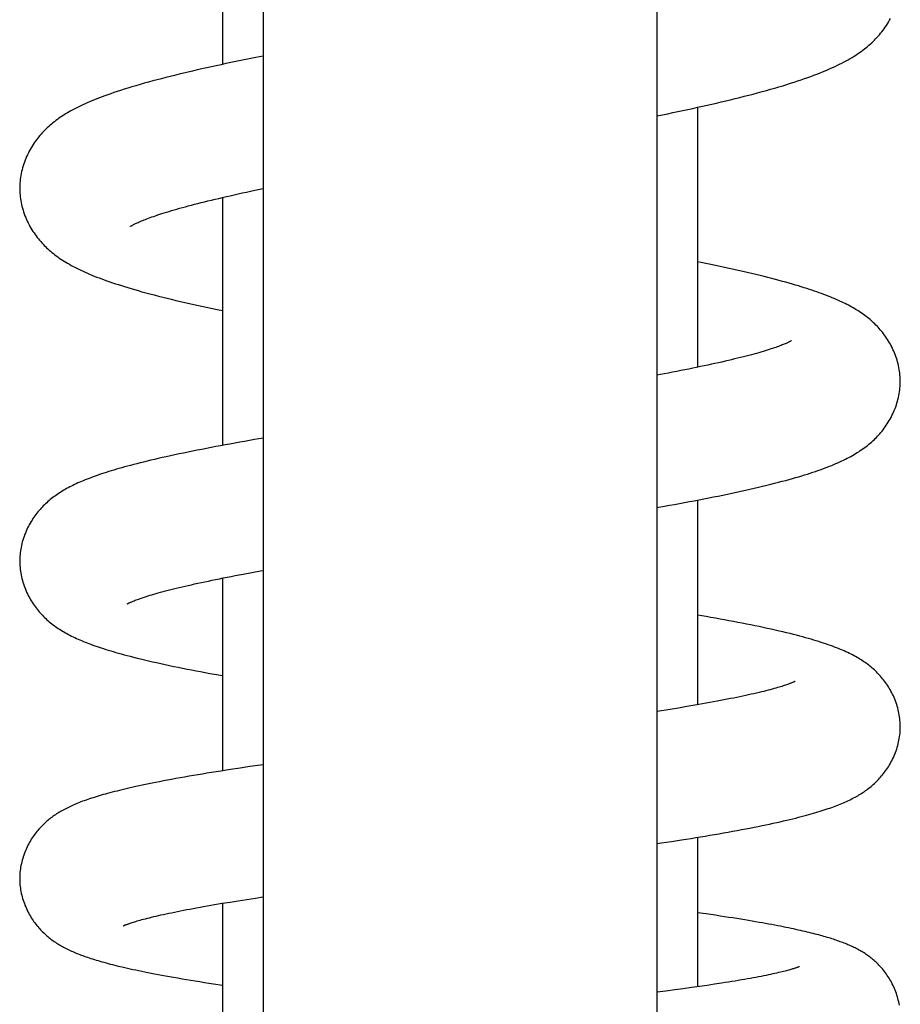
# Model space of a CAD drawing. Header units: millimetres. Extents: x 117 to 1320, y -43 to 1845.
# Tile 67 of 106: x 248 to 286, y 1375 to 1418. Entities that reach past the tile are written whole.
import ezdxf

# ---------------------------------------------------------------- set-up
doc = ezdxf.new("R2010")
doc.units = ezdxf.units.MM
doc.header["$LTSCALE"] = 65.395
doc.layers.get('0').update_dxf_attribs({"linetype": 'CONTINUOUS'})

msp = doc.modelspace()

# ---------------------------------------------------------------- linework, layer by layer
at = {"color": 7, "linetype": 'Continuous'}
for p, q in [((258.98, 1623.191), (258.98, 1370.633)), ((275.98, 1623.191), (275.98, 1370.633)), ((257.23, 1428.703), (257.23, 1415.618)), ((258.98, 1415.979), (258.671, 1415.917)), ((277.73, 1413.765), (277.73, 1402.544)), ((275.98, 1413.395), (276.222, 1413.444)), ((257.23, 1409.874), (257.23, 1399.172)), ((258.629, 1410.184), (258.98, 1410.258)), ((276.289, 1402.26), (275.98, 1402.202)), ((258.618, 1399.422), (258.187, 1399.346)), ((258.98, 1399.484), (258.618, 1399.422)), ((277.73, 1396.81), (277.73, 1387.973)), ((275.98, 1396.488), (276.309, 1396.547)), ((257.23, 1393.441), (257.23, 1385.124)), ((258.13, 1393.615), (258.497, 1393.684)), ((276.913, 1387.835), (276.546, 1387.775)), ((277.269, 1387.894), (276.913, 1387.835)), ((257.992, 1385.241), (257.574, 1385.177)), ((258.417, 1385.305), (257.992, 1385.241)), ((258.98, 1385.388), (258.417, 1385.305)), ((257.574, 1385.177), (257.162, 1385.113)), ((277.73, 1382.253), (277.73, 1375.802)), ((276.607, 1382.074), (277.032, 1382.14)), ((256.887, 1379.347), (257.218, 1379.403)), ((257.218, 1379.403), (257.56, 1379.46)), ((257.23, 1379.405), (257.23, 1373.474)), ((257.56, 1379.46), (257.913, 1379.517)), ((257.913, 1379.517), (258.277, 1379.574)), ((258.277, 1379.574), (258.651, 1379.632)), ((258.651, 1379.632), (258.98, 1379.682)), ((278.141, 1375.861), (277.809, 1375.813)), ((278.462, 1375.909), (278.141, 1375.861)), ((278.77, 1375.956), (278.462, 1375.909)), ((276.368, 1375.617), (275.98, 1375.567)), ((276.744, 1375.667), (276.368, 1375.617)), ((277.11, 1375.716), (276.744, 1375.667)), ((277.465, 1375.765), (277.11, 1375.716)), ((277.809, 1375.813), (277.465, 1375.765))]:
    msp.add_line(p, q, dxfattribs=at)
for points in [[(276.222, 1413.444), (276.443, 1413.49), (276.662, 1413.535), (276.879, 1413.581), (277.095, 1413.627), (277.309, 1413.673), (277.521, 1413.719), (277.731, 1413.765), (277.939, 1413.811), (278.146, 1413.858), (278.351, 1413.904), (278.555, 1413.951), (278.757, 1413.998), (278.958, 1414.046), (279.157, 1414.094), (279.355, 1414.142), (279.551, 1414.191), (279.746, 1414.24), (279.94, 1414.29), (280.133, 1414.34), (280.324, 1414.391), (280.514, 1414.442), (280.701, 1414.493), (280.885, 1414.545), (281.065, 1414.597), (281.241, 1414.648), (281.413, 1414.7), (281.581, 1414.751), (281.744, 1414.802), (281.902, 1414.853), (282.056, 1414.903), (282.205, 1414.953), (282.349, 1415.003), (282.488, 1415.052), (282.622, 1415.101), (282.752, 1415.149), (282.877, 1415.197), (282.999, 1415.244), (283.117, 1415.292), (283.232, 1415.339), (283.344, 1415.387), (283.453, 1415.434), (283.559, 1415.482), (283.663, 1415.53), (283.764, 1415.578), (283.862, 1415.626), (283.958, 1415.675), (284.051, 1415.724), (284.143, 1415.773), (284.231, 1415.822), (284.317, 1415.872), (284.401, 1415.922), (284.483, 1415.972), (284.563, 1416.023), (284.64, 1416.074), (284.716, 1416.126), (284.789, 1416.178), (284.861, 1416.231), (284.93, 1416.283), (284.997, 1416.336), (285.062, 1416.39), (285.125, 1416.443), (285.187, 1416.497), (285.246, 1416.552), (285.304, 1416.607), (285.361, 1416.663), (285.417, 1416.72), (285.472, 1416.778), (285.526, 1416.837), (285.579, 1416.898), (285.631, 1416.961), (285.683, 1417.025), (285.734, 1417.092), (285.784, 1417.16), (285.833, 1417.229), (285.881, 1417.3), (285.928, 1417.373), (285.973, 1417.446), (286.016, 1417.521), (286.058, 1417.598)], [(258.671, 1415.917), (258.453, 1415.873), (258.236, 1415.829), (258.021, 1415.785), (257.807, 1415.74), (257.594, 1415.695), (257.382, 1415.651), (257.172, 1415.605), (256.963, 1415.56), (256.756, 1415.515), (256.55, 1415.469), (256.346, 1415.423), (256.144, 1415.377), (255.943, 1415.331), (255.745, 1415.285), (255.549, 1415.238), (255.356, 1415.192), (255.164, 1415.145), (254.974, 1415.097), (254.785, 1415.05), (254.597, 1415.002), (254.411, 1414.953), (254.224, 1414.903), (254.039, 1414.853), (253.855, 1414.801), (253.674, 1414.75), (253.496, 1414.698), (253.322, 1414.646), (253.153, 1414.595), (252.991, 1414.545), (252.836, 1414.495), (252.688, 1414.447), (252.547, 1414.399), (252.412, 1414.353), (252.282, 1414.307), (252.158, 1414.262), (252.038, 1414.218), (251.922, 1414.174), (251.81, 1414.13), (251.702, 1414.087), (251.597, 1414.044), (251.495, 1414.001), (251.396, 1413.958), (251.3, 1413.915), (251.206, 1413.872), (251.115, 1413.83), (251.026, 1413.786), (250.939, 1413.743), (250.855, 1413.7), (250.772, 1413.656), (250.691, 1413.612), (250.613, 1413.568), (250.536, 1413.523), (250.461, 1413.478), (250.387, 1413.432), (250.316, 1413.386), (250.245, 1413.339), (250.176, 1413.291), (250.108, 1413.242), (250.042, 1413.193), (249.977, 1413.144), (249.913, 1413.093), (249.851, 1413.042), (249.79, 1412.99), (249.731, 1412.937), (249.672, 1412.884), (249.615, 1412.829), (249.56, 1412.774), (249.505, 1412.718), (249.452, 1412.661), (249.4, 1412.602), (249.349, 1412.543), (249.298, 1412.482), (249.249, 1412.421), (249.201, 1412.357), (249.153, 1412.292), (249.107, 1412.226), (249.062, 1412.158), (249.017, 1412.088), (248.974, 1412.017), (248.932, 1411.945), (248.892, 1411.871), (248.853, 1411.795), (248.816, 1411.719), (248.78, 1411.641), (248.746, 1411.562), (248.713, 1411.481), (248.683, 1411.4), (248.655, 1411.319), (248.628, 1411.236), (248.604, 1411.153), (248.582, 1411.07), (248.562, 1410.988), (248.544, 1410.905), (248.529, 1410.822), (248.516, 1410.74), (248.505, 1410.658), (248.496, 1410.577), (248.489, 1410.496), (248.484, 1410.416), (248.482, 1410.337), (248.481, 1410.277)], [(248.481, 1410.277), (248.482, 1410.219), (248.484, 1410.141), (248.489, 1410.062), (248.495, 1409.982), (248.504, 1409.901), (248.515, 1409.82), (248.528, 1409.739), (248.543, 1409.657), (248.56, 1409.575), (248.579, 1409.493), (248.601, 1409.41), (248.625, 1409.328), (248.651, 1409.247), (248.679, 1409.166), (248.709, 1409.085), (248.74, 1409.006), (248.774, 1408.927), (248.809, 1408.85), (248.846, 1408.773), (248.884, 1408.698), (248.924, 1408.624), (248.966, 1408.552), (249.009, 1408.481), (249.053, 1408.411), (249.098, 1408.343), (249.144, 1408.276), (249.191, 1408.211), (249.239, 1408.148), (249.287, 1408.087), (249.336, 1408.028), (249.386, 1407.97), (249.435, 1407.914), (249.486, 1407.859), (249.537, 1407.806), (249.59, 1407.753), (249.643, 1407.701), (249.698, 1407.65), (249.754, 1407.599), (249.812, 1407.549), (249.871, 1407.5), (249.932, 1407.451), (249.994, 1407.402), (250.058, 1407.354), (250.123, 1407.306), (250.19, 1407.259), (250.258, 1407.212), (250.328, 1407.166), (250.4, 1407.121), (250.473, 1407.076), (250.547, 1407.032), (250.624, 1406.988), (250.702, 1406.944), (250.782, 1406.901), (250.864, 1406.858), (250.948, 1406.815), (251.034, 1406.773), (251.122, 1406.731), (251.212, 1406.689), (251.305, 1406.647), (251.399, 1406.605), (251.496, 1406.564), (251.595, 1406.523), (251.697, 1406.481), (251.801, 1406.44), (251.908, 1406.399), (252.018, 1406.358), (252.13, 1406.317), (252.246, 1406.275), (252.364, 1406.234), (252.485, 1406.193), (252.609, 1406.151), (252.737, 1406.11), (252.868, 1406.068), (253.004, 1406.026), (253.143, 1405.983), (253.287, 1405.94), (253.437, 1405.897), (253.592, 1405.852), (253.754, 1405.807), (253.921, 1405.761), (254.097, 1405.714), (254.278, 1405.666), (254.464, 1405.618), (254.653, 1405.57), (254.842, 1405.523), (255.033, 1405.477), (255.223, 1405.431), (255.415, 1405.386), (255.608, 1405.341), (255.803, 1405.296), (256, 1405.252), (256.198, 1405.208), (256.398, 1405.164), (256.598, 1405.121), (256.8, 1405.078), (257.004, 1405.035), (257.23, 1404.988)], [(253.259, 1408.626), (253.258, 1408.626), (253.258, 1408.625), (253.258, 1408.626), (253.261, 1408.628), (253.265, 1408.631), (253.272, 1408.635), (253.28, 1408.64), (253.29, 1408.646), (253.302, 1408.653), (253.316, 1408.661), (253.332, 1408.67), (253.35, 1408.68), (253.371, 1408.691), (253.395, 1408.704), (253.421, 1408.717), (253.45, 1408.731), (253.481, 1408.747), (253.516, 1408.763), (253.553, 1408.78), (253.594, 1408.799), (253.637, 1408.818), (253.684, 1408.838), (253.734, 1408.859), (253.788, 1408.881), (253.845, 1408.904), (253.905, 1408.927), (253.969, 1408.952), (254.037, 1408.977), (254.109, 1409.004), (254.184, 1409.031), (254.264, 1409.059), (254.347, 1409.087), (254.434, 1409.117), (254.525, 1409.147), (254.62, 1409.177), (254.719, 1409.208), (254.821, 1409.24), (254.927, 1409.272), (255.036, 1409.305), (255.148, 1409.338), (255.263, 1409.371), (255.381, 1409.405), (255.503, 1409.439), (255.628, 1409.473), (255.757, 1409.508), (255.889, 1409.543), (256.025, 1409.579), (256.165, 1409.614), (256.307, 1409.651), (256.454, 1409.687), (256.603, 1409.724), (256.756, 1409.761), (256.912, 1409.799), (257.071, 1409.836), (257.233, 1409.874), (257.398, 1409.912), (257.566, 1409.951), (257.737, 1409.989), (257.91, 1410.028), (258.086, 1410.067), (258.264, 1410.106), (258.446, 1410.145), (258.629, 1410.184)], [(280.601, 1406.46), (280.43, 1406.502), (280.246, 1406.547), (280.06, 1406.591), (279.872, 1406.635), (279.681, 1406.679), (279.489, 1406.723), (279.295, 1406.766), (279.099, 1406.809), (278.901, 1406.852), (278.702, 1406.895), (278.501, 1406.937), (278.298, 1406.979), (278.093, 1407.021), (277.887, 1407.063), (277.73, 1407.095)], [(286.478, 1401.932), (286.478, 1401.989), (286.475, 1402.065), (286.471, 1402.141), (286.465, 1402.219), (286.456, 1402.297), (286.446, 1402.375), (286.434, 1402.454), (286.419, 1402.533), (286.403, 1402.613), (286.384, 1402.692), (286.363, 1402.772), (286.341, 1402.852), (286.316, 1402.931), (286.289, 1403.01), (286.26, 1403.088), (286.23, 1403.165), (286.198, 1403.242), (286.164, 1403.317), (286.129, 1403.391), (286.092, 1403.463), (286.054, 1403.534), (286.015, 1403.604), (285.974, 1403.673), (285.932, 1403.74), (285.889, 1403.806), (285.845, 1403.87), (285.801, 1403.933), (285.755, 1403.994), (285.71, 1404.052), (285.664, 1404.109), (285.618, 1404.164), (285.572, 1404.216), (285.525, 1404.268), (285.478, 1404.318), (285.43, 1404.367), (285.381, 1404.416), (285.331, 1404.464), (285.279, 1404.511), (285.227, 1404.558), (285.173, 1404.605), (285.119, 1404.65), (285.063, 1404.695), (285.006, 1404.739), (284.949, 1404.782), (284.89, 1404.825), (284.83, 1404.867), (284.77, 1404.908), (284.708, 1404.949), (284.646, 1404.988), (284.582, 1405.028), (284.518, 1405.067), (284.452, 1405.105), (284.384, 1405.143), (284.315, 1405.181), (284.245, 1405.219), (284.173, 1405.256), (284.1, 1405.293), (284.025, 1405.329), (283.948, 1405.366), (283.87, 1405.402), (283.791, 1405.438), (283.709, 1405.474), (283.626, 1405.51), (283.541, 1405.546), (283.454, 1405.581), (283.364, 1405.617), (283.273, 1405.652), (283.179, 1405.688), (283.082, 1405.724), (282.983, 1405.76), (282.882, 1405.796), (282.777, 1405.832), (282.67, 1405.869), (282.56, 1405.906), (282.446, 1405.943), (282.329, 1405.98), (282.208, 1406.017), (282.084, 1406.056), (281.955, 1406.094), (281.823, 1406.133), (281.686, 1406.172), (281.545, 1406.212), (281.399, 1406.252), (281.248, 1406.293), (281.092, 1406.335), (280.93, 1406.377), (280.763, 1406.419), (280.601, 1406.46)], [(281.779, 1403.69), (281.78, 1403.69), (281.78, 1403.69), (281.778, 1403.689), (281.774, 1403.687), (281.769, 1403.684), (281.763, 1403.68), (281.754, 1403.675), (281.744, 1403.67), (281.732, 1403.663), (281.718, 1403.655), (281.702, 1403.647), (281.683, 1403.637), (281.662, 1403.627), (281.638, 1403.616), (281.611, 1403.603), (281.581, 1403.59), (281.549, 1403.575), (281.512, 1403.56), (281.473, 1403.543), (281.43, 1403.525), (281.384, 1403.507), (281.334, 1403.488), (281.281, 1403.467), (281.225, 1403.447), (281.165, 1403.425), (281.103, 1403.403), (281.036, 1403.38), (280.967, 1403.357), (280.893, 1403.333), (280.815, 1403.308), (280.734, 1403.282), (280.648, 1403.256), (280.559, 1403.229), (280.466, 1403.201), (280.369, 1403.173), (280.268, 1403.145), (280.164, 1403.116), (280.056, 1403.086), (279.944, 1403.057), (279.828, 1403.026), (279.709, 1402.995), (279.586, 1402.964), (279.46, 1402.933), (279.33, 1402.901), (279.197, 1402.869), (279.06, 1402.837), (278.92, 1402.804), (278.777, 1402.771), (278.63, 1402.738), (278.481, 1402.705), (278.328, 1402.671), (278.173, 1402.637), (278.014, 1402.603), (277.853, 1402.57), (277.689, 1402.535), (277.522, 1402.501), (277.353, 1402.467), (277.181, 1402.432), (277.007, 1402.398), (276.831, 1402.364), (276.652, 1402.329), (276.472, 1402.294), (276.289, 1402.26)], [(276.309, 1396.547), (276.526, 1396.586), (276.742, 1396.625), (276.957, 1396.664), (277.17, 1396.704), (277.381, 1396.744), (277.591, 1396.784), (277.8, 1396.824), (278.007, 1396.864), (278.212, 1396.904), (278.416, 1396.945), (278.618, 1396.986), (278.819, 1397.027), (279.018, 1397.068), (279.215, 1397.11), (279.41, 1397.152), (279.604, 1397.194), (279.795, 1397.236), (279.984, 1397.279), (280.171, 1397.321), (280.355, 1397.364), (280.537, 1397.407), (280.714, 1397.45), (280.888, 1397.493), (281.057, 1397.536), (281.221, 1397.578), (281.38, 1397.62), (281.534, 1397.661), (281.682, 1397.702), (281.825, 1397.741), (281.963, 1397.781), (282.096, 1397.82), (282.225, 1397.859), (282.35, 1397.897), (282.471, 1397.935), (282.589, 1397.972), (282.703, 1398.01), (282.815, 1398.047), (282.923, 1398.085), (283.029, 1398.122), (283.132, 1398.159), (283.232, 1398.197), (283.33, 1398.234), (283.426, 1398.271), (283.519, 1398.309), (283.61, 1398.346), (283.698, 1398.384), (283.785, 1398.422), (283.87, 1398.46), (283.952, 1398.498), (284.033, 1398.536), (284.112, 1398.575), (284.19, 1398.614), (284.266, 1398.654), (284.34, 1398.694), (284.413, 1398.734), (284.484, 1398.775), (284.553, 1398.816), (284.622, 1398.858), (284.689, 1398.9), (284.755, 1398.944), (284.82, 1398.988), (284.884, 1399.033), (284.946, 1399.078), (285.008, 1399.124), (285.067, 1399.171), (285.126, 1399.218), (285.183, 1399.266), (285.239, 1399.315), (285.293, 1399.364), (285.346, 1399.413), (285.398, 1399.463), (285.448, 1399.514), (285.498, 1399.566), (285.547, 1399.62), (285.596, 1399.675), (285.645, 1399.731), (285.693, 1399.79), (285.74, 1399.85), (285.787, 1399.912), (285.832, 1399.975), (285.877, 1400.039), (285.92, 1400.105), (285.962, 1400.172), (286.003, 1400.24), (286.043, 1400.31), (286.082, 1400.382), (286.119, 1400.455), (286.155, 1400.529), (286.19, 1400.605), (286.222, 1400.682), (286.253, 1400.76), (286.283, 1400.838), (286.31, 1400.918), (286.336, 1400.998), (286.359, 1401.078), (286.38, 1401.159), (286.4, 1401.24), (286.417, 1401.321), (286.432, 1401.401), (286.444, 1401.482), (286.455, 1401.562), (286.464, 1401.642), (286.47, 1401.721), (286.475, 1401.799), (286.477, 1401.876), (286.478, 1401.932)], [(258.187, 1399.346), (257.974, 1399.308), (257.763, 1399.27), (257.554, 1399.231), (257.347, 1399.193), (257.141, 1399.155), (256.938, 1399.117), (256.736, 1399.078), (256.536, 1399.04), (256.336, 1399.001), (256.139, 1398.962), (255.942, 1398.922), (255.746, 1398.882), (255.552, 1398.842), (255.36, 1398.802), (255.171, 1398.762), (254.986, 1398.722), (254.805, 1398.682), (254.629, 1398.643), (254.459, 1398.604), (254.293, 1398.565), (254.133, 1398.528), (253.977, 1398.49), (253.826, 1398.453), (253.68, 1398.417), (253.538, 1398.381), (253.4, 1398.346), (253.266, 1398.31), (253.136, 1398.275), (253.009, 1398.241), (252.887, 1398.207), (252.767, 1398.173), (252.651, 1398.139), (252.538, 1398.106), (252.428, 1398.072), (252.321, 1398.039), (252.217, 1398.006), (252.116, 1397.974), (252.017, 1397.941), (251.92, 1397.908), (251.826, 1397.876), (251.734, 1397.843), (251.644, 1397.811), (251.557, 1397.778), (251.471, 1397.746), (251.387, 1397.713), (251.306, 1397.68), (251.226, 1397.648), (251.147, 1397.615), (251.071, 1397.582), (250.995, 1397.548), (250.922, 1397.514), (250.849, 1397.48), (250.778, 1397.446), (250.709, 1397.412), (250.64, 1397.377), (250.573, 1397.341), (250.507, 1397.306), (250.443, 1397.269), (250.379, 1397.233), (250.317, 1397.196), (250.256, 1397.158), (250.196, 1397.12), (250.136, 1397.08), (250.077, 1397.041), (250.02, 1397), (249.963, 1396.959), (249.907, 1396.917), (249.853, 1396.874), (249.799, 1396.831), (249.747, 1396.787), (249.695, 1396.743), (249.645, 1396.698), (249.596, 1396.652), (249.547, 1396.606), (249.5, 1396.558), (249.453, 1396.51), (249.407, 1396.46), (249.361, 1396.41), (249.315, 1396.358), (249.27, 1396.304), (249.226, 1396.248), (249.182, 1396.191), (249.138, 1396.133), (249.096, 1396.072), (249.054, 1396.01), (249.012, 1395.947), (248.972, 1395.883), (248.933, 1395.816), (248.895, 1395.749), (248.859, 1395.68), (248.823, 1395.609), (248.789, 1395.537), (248.756, 1395.464), (248.724, 1395.389), (248.694, 1395.313), (248.667, 1395.237), (248.64, 1395.16), (248.616, 1395.083), (248.594, 1395.005), (248.573, 1394.927), (248.555, 1394.849), (248.539, 1394.77), (248.524, 1394.692), (248.512, 1394.615), (248.502, 1394.537), (248.494, 1394.46), (248.488, 1394.384), (248.483, 1394.308), (248.481, 1394.233), (248.48, 1394.177)], [(248.48, 1394.177), (248.481, 1394.122), (248.483, 1394.046), (248.488, 1393.97), (248.494, 1393.894), (248.502, 1393.817), (248.512, 1393.739), (248.525, 1393.661), (248.539, 1393.582), (248.555, 1393.504), (248.574, 1393.425), (248.595, 1393.346), (248.617, 1393.268), (248.642, 1393.19), (248.668, 1393.112), (248.697, 1393.035), (248.727, 1392.959), (248.758, 1392.884), (248.792, 1392.811), (248.826, 1392.738), (248.862, 1392.668), (248.899, 1392.598), (248.938, 1392.53), (248.977, 1392.464), (249.018, 1392.399), (249.059, 1392.336), (249.101, 1392.274), (249.144, 1392.214), (249.188, 1392.155), (249.232, 1392.098), (249.277, 1392.043), (249.322, 1391.989), (249.368, 1391.937), (249.414, 1391.886), (249.461, 1391.836), (249.509, 1391.787), (249.557, 1391.739), (249.607, 1391.693), (249.657, 1391.647), (249.707, 1391.602), (249.759, 1391.558), (249.812, 1391.514), (249.865, 1391.472), (249.919, 1391.43), (249.975, 1391.388), (250.031, 1391.348), (250.088, 1391.308), (250.146, 1391.269), (250.205, 1391.231), (250.265, 1391.193), (250.326, 1391.156), (250.388, 1391.119), (250.452, 1391.083), (250.516, 1391.047), (250.582, 1391.012), (250.649, 1390.977), (250.717, 1390.943), (250.786, 1390.909), (250.857, 1390.875), (250.929, 1390.842), (251.002, 1390.809), (251.076, 1390.776), (251.152, 1390.744), (251.229, 1390.712), (251.308, 1390.68), (251.388, 1390.648), (251.47, 1390.617), (251.554, 1390.585), (251.639, 1390.554), (251.727, 1390.523), (251.817, 1390.491), (251.909, 1390.46), (252.003, 1390.429), (252.1, 1390.397), (252.2, 1390.366), (252.301, 1390.334), (252.406, 1390.302), (252.515, 1390.27), (252.626, 1390.237), (252.742, 1390.204), (252.862, 1390.171), (252.987, 1390.137), (253.116, 1390.102), (253.252, 1390.067), (253.394, 1390.03), (253.543, 1389.993), (253.699, 1389.955), (253.863, 1389.915), (254.033, 1389.875), (254.209, 1389.834), (254.389, 1389.794), (254.573, 1389.753), (254.759, 1389.712), (254.946, 1389.673), (255.133, 1389.633), (255.322, 1389.594), (255.512, 1389.556), (255.703, 1389.518), (255.895, 1389.48), (256.09, 1389.442), (256.287, 1389.405), (256.486, 1389.368), (256.687, 1389.33), (256.89, 1389.293), (257.23, 1389.232)], [(258.497, 1393.684), (258.874, 1393.752), (258.98, 1393.772)], [(253.114, 1392.327), (253.114, 1392.327), (253.116, 1392.328), (253.119, 1392.33), (253.124, 1392.333), (253.131, 1392.337), (253.139, 1392.341), (253.15, 1392.347), (253.162, 1392.353), (253.176, 1392.36), (253.193, 1392.368), (253.212, 1392.377), (253.233, 1392.387), (253.257, 1392.398), (253.283, 1392.41), (253.313, 1392.423), (253.346, 1392.436), (253.382, 1392.451), (253.422, 1392.467), (253.465, 1392.484), (253.512, 1392.502), (253.563, 1392.521), (253.617, 1392.54), (253.675, 1392.561), (253.737, 1392.582), (253.802, 1392.604), (253.871, 1392.626), (253.944, 1392.65), (254.021, 1392.674), (254.102, 1392.699), (254.186, 1392.724), (254.274, 1392.75), (254.366, 1392.776), (254.462, 1392.803), (254.562, 1392.831), (254.665, 1392.859), (254.772, 1392.887), (254.882, 1392.916), (254.996, 1392.945), (255.114, 1392.974), (255.235, 1393.004), (255.359, 1393.034), (255.487, 1393.065), (255.618, 1393.096), (255.752, 1393.127), (255.889, 1393.158), (256.029, 1393.189), (256.173, 1393.221), (256.319, 1393.253), (256.469, 1393.284), (256.621, 1393.317), (256.776, 1393.349), (256.934, 1393.381), (257.096, 1393.414), (257.261, 1393.447), (257.428, 1393.48), (257.599, 1393.514), (257.773, 1393.548), (257.95, 1393.581), (258.13, 1393.615)], [(286.48, 1387.025), (286.48, 1387.081), (286.478, 1387.154), (286.473, 1387.228), (286.467, 1387.303), (286.459, 1387.378), (286.449, 1387.454), (286.437, 1387.53), (286.424, 1387.607), (286.408, 1387.683), (286.39, 1387.76), (286.37, 1387.836), (286.348, 1387.913), (286.325, 1387.988), (286.299, 1388.064), (286.272, 1388.138), (286.243, 1388.211), (286.213, 1388.284), (286.181, 1388.355), (286.148, 1388.425), (286.114, 1388.494), (286.078, 1388.561), (286.041, 1388.628), (286.003, 1388.692), (285.965, 1388.755), (285.925, 1388.817), (285.885, 1388.877), (285.843, 1388.935), (285.802, 1388.992), (285.76, 1389.047), (285.717, 1389.1), (285.674, 1389.152), (285.631, 1389.203), (285.587, 1389.251), (285.543, 1389.299), (285.499, 1389.345), (285.454, 1389.39), (285.409, 1389.434), (285.363, 1389.477), (285.316, 1389.519), (285.269, 1389.561), (285.22, 1389.602), (285.171, 1389.642), (285.121, 1389.682), (285.069, 1389.721), (285.017, 1389.759), (284.964, 1389.798), (284.909, 1389.835), (284.854, 1389.872), (284.797, 1389.909), (284.739, 1389.945), (284.679, 1389.981), (284.618, 1390.017), (284.554, 1390.053), (284.49, 1390.088), (284.423, 1390.123), (284.354, 1390.158), (284.283, 1390.193), (284.211, 1390.228), (284.136, 1390.263), (284.059, 1390.297), (283.98, 1390.331), (283.899, 1390.366), (283.816, 1390.4), (283.731, 1390.433), (283.644, 1390.467), (283.554, 1390.501), (283.462, 1390.534), (283.367, 1390.568), (283.27, 1390.601), (283.17, 1390.635), (283.067, 1390.668), (282.962, 1390.701), (282.855, 1390.735), (282.744, 1390.768), (282.631, 1390.801), (282.514, 1390.835), (282.394, 1390.869), (282.269, 1390.903), (282.14, 1390.937), (282.006, 1390.972), (281.867, 1391.008), (281.722, 1391.044), (281.571, 1391.081), (281.414, 1391.119), (281.252, 1391.157), (281.086, 1391.195), (280.915, 1391.233), (280.741, 1391.271), (280.565, 1391.31), (280.386, 1391.347), (280.206, 1391.385), (280.024, 1391.422), (279.84, 1391.459), (279.655, 1391.496), (279.468, 1391.532), (279.279, 1391.568), (279.088, 1391.604), (278.896, 1391.64), (278.701, 1391.676), (278.504, 1391.712), (278.305, 1391.747), (278.104, 1391.783), (277.73, 1391.848)], [(281.94, 1388.985), (281.94, 1388.985), (281.939, 1388.984), (281.935, 1388.982), (281.931, 1388.979), (281.924, 1388.976), (281.916, 1388.972), (281.906, 1388.967), (281.894, 1388.962), (281.88, 1388.955), (281.863, 1388.948), (281.845, 1388.94), (281.824, 1388.931), (281.801, 1388.922), (281.776, 1388.912), (281.748, 1388.901), (281.718, 1388.889), (281.685, 1388.877), (281.649, 1388.864), (281.611, 1388.85), (281.569, 1388.836), (281.524, 1388.82), (281.476, 1388.804), (281.424, 1388.788), (281.369, 1388.77), (281.31, 1388.752), (281.247, 1388.733), (281.18, 1388.713), (281.108, 1388.693), (281.032, 1388.671), (280.951, 1388.649), (280.866, 1388.626), (280.776, 1388.603), (280.683, 1388.579), (280.587, 1388.554), (280.486, 1388.53), (280.383, 1388.505), (280.275, 1388.479), (280.165, 1388.453), (280.05, 1388.427), (279.932, 1388.401), (279.811, 1388.374), (279.686, 1388.347), (279.558, 1388.32), (279.426, 1388.293), (279.292, 1388.265), (279.154, 1388.238), (279.013, 1388.21), (278.87, 1388.182), (278.723, 1388.154), (278.574, 1388.126), (278.421, 1388.097), (278.265, 1388.069), (278.107, 1388.04), (277.945, 1388.011), (277.78, 1387.982), (277.613, 1387.953), (277.442, 1387.924), (277.269, 1387.894)], [(276.546, 1387.775), (276.17, 1387.715), (275.98, 1387.686)], [(277.032, 1382.14), (277.242, 1382.174), (277.451, 1382.207), (277.657, 1382.241), (277.861, 1382.274), (278.063, 1382.308), (278.264, 1382.341), (278.463, 1382.375), (278.661, 1382.41), (278.857, 1382.444), (279.053, 1382.479), (279.246, 1382.514), (279.437, 1382.549), (279.625, 1382.584), (279.811, 1382.619), (279.993, 1382.654), (280.171, 1382.689), (280.345, 1382.724), (280.516, 1382.759), (280.682, 1382.793), (280.843, 1382.827), (281, 1382.861), (281.153, 1382.894), (281.301, 1382.927), (281.444, 1382.96), (281.582, 1382.992), (281.715, 1383.024), (281.844, 1383.055), (281.968, 1383.086), (282.089, 1383.117), (282.205, 1383.147), (282.318, 1383.176), (282.427, 1383.206), (282.533, 1383.235), (282.636, 1383.264), (282.735, 1383.293), (282.832, 1383.321), (282.927, 1383.35), (283.018, 1383.378), (283.108, 1383.406), (283.195, 1383.434), (283.279, 1383.462), (283.362, 1383.49), (283.442, 1383.518), (283.521, 1383.546), (283.598, 1383.574), (283.673, 1383.602), (283.746, 1383.63), (283.818, 1383.658), (283.888, 1383.687), (283.957, 1383.715), (284.025, 1383.744), (284.091, 1383.773), (284.157, 1383.802), (284.221, 1383.832), (284.284, 1383.862), (284.346, 1383.892), (284.407, 1383.923), (284.467, 1383.954), (284.526, 1383.986), (284.584, 1384.018), (284.641, 1384.05), (284.697, 1384.083), (284.752, 1384.117), (284.807, 1384.151), (284.861, 1384.186), (284.914, 1384.221), (284.967, 1384.257), (285.019, 1384.295), (285.07, 1384.332), (285.12, 1384.371), (285.17, 1384.41), (285.219, 1384.449), (285.267, 1384.49), (285.314, 1384.531), (285.361, 1384.573), (285.407, 1384.617), (285.453, 1384.661), (285.498, 1384.706), (285.543, 1384.753), (285.587, 1384.801), (285.631, 1384.85), (285.675, 1384.9), (285.718, 1384.952), (285.761, 1385.006), (285.803, 1385.061), (285.844, 1385.117), (285.885, 1385.175), (285.925, 1385.235), (285.965, 1385.296), (286.003, 1385.359), (286.041, 1385.424), (286.078, 1385.49), (286.114, 1385.557), (286.148, 1385.626), (286.181, 1385.696), (286.213, 1385.768), (286.244, 1385.841), (286.273, 1385.915), (286.3, 1385.99), (286.325, 1386.065), (286.349, 1386.141), (286.371, 1386.218), (286.391, 1386.294), (286.408, 1386.371), (286.424, 1386.447), (286.438, 1386.524), (286.45, 1386.6), (286.46, 1386.675), (286.468, 1386.75), (286.474, 1386.825), (286.478, 1386.899), (286.48, 1386.972), (286.48, 1387.025)], [(257.162, 1385.113), (256.96, 1385.081), (256.759, 1385.048), (256.561, 1385.016), (256.365, 1384.984), (256.172, 1384.951), (255.979, 1384.919), (255.787, 1384.886), (255.596, 1384.852), (255.406, 1384.819), (255.219, 1384.785), (255.035, 1384.751), (254.856, 1384.718), (254.682, 1384.685), (254.514, 1384.653), (254.352, 1384.621), (254.196, 1384.59), (254.047, 1384.56), (253.903, 1384.53), (253.764, 1384.501), (253.629, 1384.472), (253.499, 1384.444), (253.373, 1384.416), (253.25, 1384.388), (253.13, 1384.361), (253.014, 1384.333), (252.9, 1384.306), (252.79, 1384.279), (252.682, 1384.252), (252.577, 1384.226), (252.474, 1384.199), (252.374, 1384.173), (252.276, 1384.147), (252.181, 1384.12), (252.088, 1384.094), (251.997, 1384.068), (251.909, 1384.042), (251.822, 1384.016), (251.737, 1383.99), (251.654, 1383.964), (251.574, 1383.938), (251.495, 1383.911), (251.417, 1383.885), (251.342, 1383.859), (251.268, 1383.832), (251.196, 1383.806), (251.125, 1383.779), (251.056, 1383.753), (250.988, 1383.726), (250.922, 1383.699), (250.857, 1383.671), (250.793, 1383.644), (250.731, 1383.616), (250.67, 1383.588), (250.61, 1383.56), (250.551, 1383.532), (250.494, 1383.503), (250.438, 1383.474), (250.382, 1383.445), (250.328, 1383.416), (250.275, 1383.386), (250.223, 1383.356), (250.171, 1383.325), (250.121, 1383.294), (250.071, 1383.262), (250.021, 1383.229), (249.972, 1383.196), (249.924, 1383.162), (249.876, 1383.127), (249.829, 1383.092), (249.782, 1383.056), (249.737, 1383.019), (249.691, 1382.982), (249.647, 1382.944), (249.603, 1382.905), (249.559, 1382.865), (249.515, 1382.823), (249.472, 1382.781), (249.429, 1382.738), (249.386, 1382.693), (249.344, 1382.647), (249.302, 1382.599), (249.26, 1382.55), (249.219, 1382.5), (249.178, 1382.448), (249.137, 1382.395), (249.098, 1382.34), (249.058, 1382.284), (249.019, 1382.226), (248.981, 1382.166), (248.944, 1382.105), (248.907, 1382.042), (248.872, 1381.977), (248.837, 1381.911), (248.803, 1381.844), (248.771, 1381.775), (248.74, 1381.705), (248.71, 1381.634), (248.683, 1381.562), (248.656, 1381.489), (248.632, 1381.415), (248.609, 1381.341), (248.588, 1381.267), (248.568, 1381.192), (248.551, 1381.117), (248.536, 1381.042), (248.522, 1380.967), (248.51, 1380.893), (248.501, 1380.819), (248.493, 1380.745), (248.487, 1380.672), (248.483, 1380.599), (248.481, 1380.527), (248.48, 1380.473)], [(275.98, 1381.979), (276.175, 1382.008), (276.607, 1382.074)], [(248.48, 1380.473), (248.481, 1380.421), (248.483, 1380.349), (248.487, 1380.277), (248.493, 1380.204), (248.501, 1380.131), (248.51, 1380.057), (248.522, 1379.982), (248.535, 1379.908), (248.55, 1379.833), (248.568, 1379.758), (248.587, 1379.684), (248.608, 1379.609), (248.63, 1379.535), (248.655, 1379.462), (248.681, 1379.389), (248.709, 1379.317), (248.739, 1379.246), (248.769, 1379.175), (248.802, 1379.107), (248.835, 1379.039), (248.87, 1378.973), (248.906, 1378.908), (248.942, 1378.845), (248.979, 1378.784), (249.018, 1378.724), (249.056, 1378.666), (249.096, 1378.61), (249.136, 1378.555), (249.176, 1378.502), (249.217, 1378.45), (249.259, 1378.399), (249.3, 1378.35), (249.343, 1378.302), (249.385, 1378.256), (249.428, 1378.211), (249.471, 1378.167), (249.515, 1378.125), (249.558, 1378.084), (249.602, 1378.044), (249.646, 1378.005), (249.69, 1377.967), (249.735, 1377.93), (249.781, 1377.893), (249.827, 1377.857), (249.874, 1377.822), (249.922, 1377.788), (249.97, 1377.754), (250.019, 1377.721), (250.069, 1377.688), (250.119, 1377.656), (250.169, 1377.625), (250.22, 1377.595), (250.272, 1377.565), (250.324, 1377.536), (250.377, 1377.507), (250.431, 1377.479), (250.485, 1377.451), (250.541, 1377.423), (250.596, 1377.396), (250.653, 1377.37), (250.71, 1377.344), (250.769, 1377.318), (250.828, 1377.292), (250.888, 1377.267), (250.948, 1377.242), (251.01, 1377.218), (251.073, 1377.193), (251.137, 1377.169), (251.203, 1377.145), (251.269, 1377.12), (251.337, 1377.096), (251.407, 1377.072), (251.478, 1377.049), (251.551, 1377.025), (251.626, 1377.001), (251.702, 1376.977), (251.781, 1376.953), (251.861, 1376.929), (251.944, 1376.905), (252.028, 1376.881), (252.115, 1376.856), (252.205, 1376.832), (252.297, 1376.807), (252.391, 1376.782), (252.488, 1376.758), (252.588, 1376.732), (252.691, 1376.707), (252.796, 1376.682), (252.904, 1376.656), (253.015, 1376.63), (253.129, 1376.605), (253.246, 1376.578), (253.366, 1376.552), (253.489, 1376.526), (253.615, 1376.499), (253.745, 1376.472), (253.878, 1376.445), (254.015, 1376.418), (254.157, 1376.39), (254.304, 1376.362), (254.456, 1376.333), (254.613, 1376.304), (254.776, 1376.274), (254.946, 1376.243), (255.12, 1376.212), (255.3, 1376.181), (255.485, 1376.15), (255.673, 1376.118), (255.865, 1376.086), (256.059, 1376.054), (256.254, 1376.023), (256.451, 1375.992), (256.649, 1375.961), (256.848, 1375.93), (257.23, 1375.872)], [(252.949, 1378.43), (252.949, 1378.43), (252.948, 1378.43), (252.95, 1378.43), (252.952, 1378.432), (252.957, 1378.434), (252.963, 1378.437), (252.97, 1378.44), (252.979, 1378.444), (252.99, 1378.449), (253.003, 1378.455), (253.018, 1378.461), (253.035, 1378.468), (253.054, 1378.476), (253.076, 1378.484), (253.099, 1378.493), (253.126, 1378.503), (253.154, 1378.514), (253.185, 1378.525), (253.219, 1378.537), (253.256, 1378.549), (253.296, 1378.563), (253.339, 1378.577), (253.386, 1378.591), (253.436, 1378.607), (253.49, 1378.623), (253.549, 1378.641), (253.612, 1378.659), (253.68, 1378.678), (253.752, 1378.698), (253.828, 1378.718), (253.908, 1378.739), (253.992, 1378.761), (254.08, 1378.783), (254.171, 1378.805), (254.266, 1378.828), (254.365, 1378.852), (254.467, 1378.875), (254.574, 1378.9), (254.683, 1378.924), (254.797, 1378.949), (254.914, 1378.974), (255.034, 1378.999), (255.158, 1379.025), (255.285, 1379.051), (255.415, 1379.077), (255.549, 1379.103), (255.686, 1379.13), (255.825, 1379.156), (255.968, 1379.183), (256.114, 1379.21), (256.263, 1379.237), (256.414, 1379.264), (256.569, 1379.292), (256.727, 1379.319), (256.887, 1379.347)], [(286.44, 1375.004), (286.427, 1375.077), (286.412, 1375.151), (286.395, 1375.224), (286.376, 1375.297), (286.356, 1375.37), (286.334, 1375.443), (286.31, 1375.515), (286.284, 1375.586), (286.257, 1375.657), (286.228, 1375.727), (286.198, 1375.796), (286.166, 1375.863), (286.134, 1375.929), (286.1, 1375.994), (286.065, 1376.057), (286.03, 1376.119), (285.993, 1376.179), (285.957, 1376.237), (285.919, 1376.294), (285.881, 1376.349), (285.842, 1376.402), (285.803, 1376.454), (285.763, 1376.505), (285.723, 1376.554), (285.683, 1376.602), (285.642, 1376.648), (285.601, 1376.693), (285.56, 1376.736), (285.519, 1376.779), (285.477, 1376.819), (285.436, 1376.858), (285.395, 1376.896), (285.354, 1376.933), (285.312, 1376.969), (285.27, 1377.004), (285.228, 1377.038), (285.185, 1377.072), (285.141, 1377.105), (285.097, 1377.137), (285.053, 1377.169), (285.007, 1377.2), (284.962, 1377.231), (284.916, 1377.26), (284.869, 1377.289), (284.823, 1377.318), (284.775, 1377.345), (284.728, 1377.373), (284.68, 1377.399), (284.631, 1377.425), (284.582, 1377.451), (284.532, 1377.476), (284.482, 1377.501), (284.431, 1377.525), (284.38, 1377.549), (284.328, 1377.572), (284.276, 1377.595), (284.223, 1377.618), (284.17, 1377.64), (284.116, 1377.662), (284.061, 1377.684), (284.006, 1377.705), (283.95, 1377.726), (283.892, 1377.748), (283.834, 1377.769), (283.775, 1377.789), (283.715, 1377.81), (283.654, 1377.831), (283.591, 1377.851), (283.527, 1377.872), (283.462, 1377.892), (283.396, 1377.913), (283.328, 1377.933), (283.258, 1377.954), (283.187, 1377.974), (283.114, 1377.995), (283.039, 1378.015), (282.963, 1378.036), (282.884, 1378.057), (282.804, 1378.078), (282.721, 1378.099), (282.636, 1378.12), (282.549, 1378.141), (282.46, 1378.163), (282.368, 1378.185), (282.274, 1378.206), (282.177, 1378.228), (282.078, 1378.25), (281.977, 1378.273), (281.873, 1378.295), (281.766, 1378.318), (281.656, 1378.341), (281.544, 1378.364), (281.429, 1378.387), (281.311, 1378.41), (281.189, 1378.434), (281.064, 1378.458), (280.936, 1378.482), (280.805, 1378.506), (280.669, 1378.531), (280.53, 1378.556), (280.386, 1378.581), (280.238, 1378.607), (280.086, 1378.633), (279.93, 1378.66), (279.768, 1378.687), (279.603, 1378.714), (279.432, 1378.742), (279.257, 1378.77), (279.076, 1378.798), (278.891, 1378.827), (278.701, 1378.856), (278.507, 1378.885), (278.309, 1378.915), (278.11, 1378.944), (277.73, 1378.999)], [(282.119, 1376.67), (282.12, 1376.67), (282.12, 1376.671), (282.119, 1376.67), (282.117, 1376.669), (282.113, 1376.668), (282.108, 1376.665), (282.101, 1376.663), (282.093, 1376.659), (282.083, 1376.655), (282.071, 1376.65), (282.057, 1376.645), (282.041, 1376.639), (282.023, 1376.632), (282.003, 1376.625), (281.981, 1376.618), (281.956, 1376.609), (281.929, 1376.601), (281.9, 1376.591), (281.868, 1376.581), (281.834, 1376.57), (281.796, 1376.559), (281.756, 1376.548), (281.713, 1376.535), (281.666, 1376.522), (281.616, 1376.509), (281.563, 1376.494), (281.505, 1376.479), (281.444, 1376.464), (281.378, 1376.447), (281.306, 1376.43), (281.23, 1376.412), (281.15, 1376.393), (281.065, 1376.374), (280.976, 1376.355), (280.883, 1376.335), (280.786, 1376.314), (280.686, 1376.294), (280.583, 1376.273), (280.475, 1376.251), (280.364, 1376.23), (280.249, 1376.208), (280.131, 1376.186), (280.009, 1376.164), (279.884, 1376.141), (279.756, 1376.119), (279.624, 1376.096), (279.49, 1376.073), (279.352, 1376.05), (279.211, 1376.027), (279.067, 1376.003), (278.92, 1375.98), (278.77, 1375.956)]]:
    msp.add_lwpolyline(points, dxfattribs=at)

doc.saveas('drawing.dxf')
